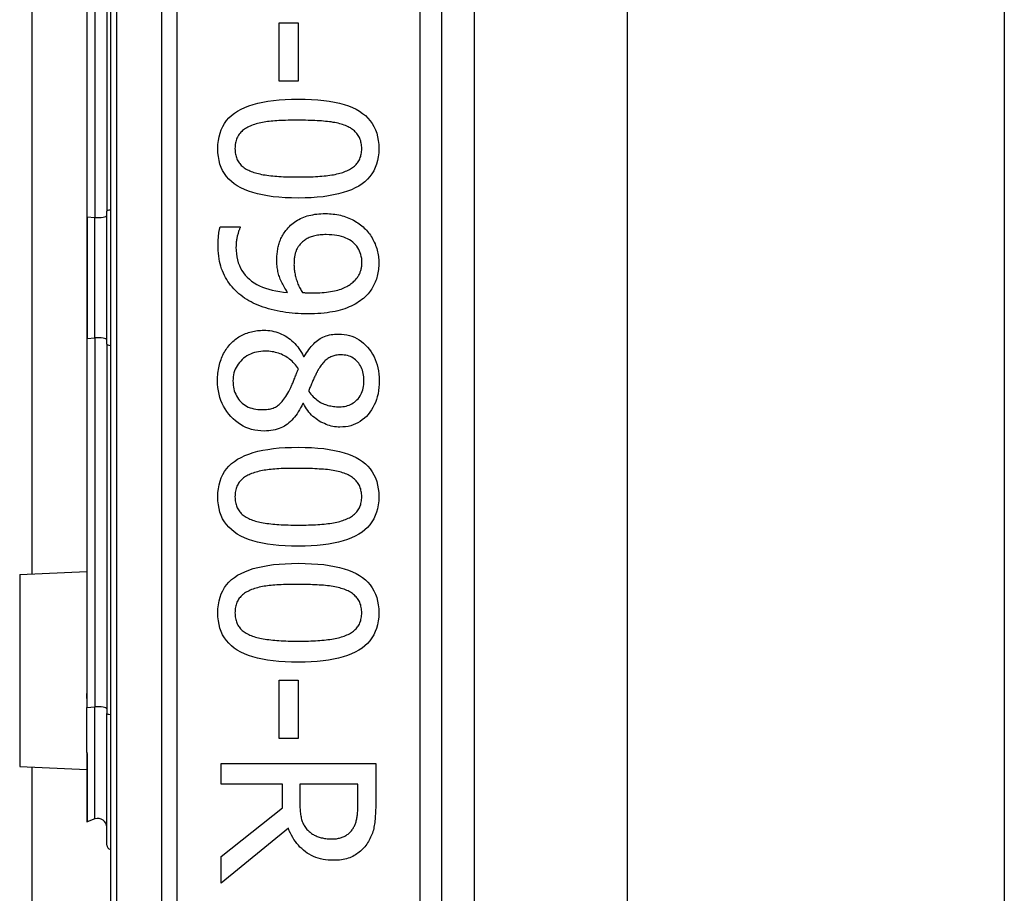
# Model space of a CAD drawing. Header units: inches. Extents: x 0 to 152, y -25 to 98.
# Tile 53 of 88: x 43.887 to 44.983, y 64.826 to 65.799. Entities that reach past the tile are written whole.
import ezdxf

# ---------------------------------------------------------------- set-up
doc = ezdxf.new("R2010")
doc.units = ezdxf.units.IN
doc.header["$LTSCALE"] = 9.095314
doc.header["$MEASUREMENT"] = 0
doc.layers.add('Visible Edges(ANSI)', color=7, linetype='Continuous', lineweight=25)
doc.layers.add('Visible Tangent Edges(ANSI)', color=7, linetype='Continuous', lineweight=25)

msp = doc.modelspace()

# ---------------------------------------------------------------- linework, layer by layer
at = {"layer": 'Visible Edges(ANSI)'}
for p, q in [((43.9881, 66.6875), (43.9881, 64.3356)), ((44.357, 64.5744), (44.357, 66.4488)), ((44.393, 66.2987), (44.393, 64.7244)), ((44.5635, 66.2807), (44.5635, 64.7424)), ((44.9834, 66.2807), (44.9834, 64.7424)), ((43.984, 65.9967), (43.984, 65.5857)), ((43.9616, 65.9671), (43.9616, 65.5792)), ((43.901, 65.1816), (43.901, 65.8415)), ((44.1761, 65.7954), (44.1971, 65.7954)), ((44.1761, 65.7303), (44.1761, 65.7954)), ((44.1971, 65.7954), (44.1971, 65.7303)), ((44.1971, 65.7303), (44.1761, 65.7303)), ((43.984, 65.4374), (43.984, 65.5857)), ((43.9616, 65.5792), (43.9616, 65.4439)), ((44.1103, 65.568), (44.1324, 65.568)), ((44.1324, 65.568), (44.1324, 65.5669)), ((43.9616, 65.4439), (43.9616, 65.056)), ((43.984, 65.4374), (43.984, 65.0264)), ((44.2032, 65.4239), (44.2039, 65.4239)), ((44.2029, 65.3714), (44.2022, 65.3714)), ((43.887, 65.181), (43.9616, 65.1843)), ((44.1761, 65.0634), (44.1971, 65.0634)), ((44.1761, 64.9983), (44.1761, 65.0634)), ((44.1971, 65.0634), (44.1971, 64.9983)), ((43.9616, 65.056), (43.9616, 65.0431)), ((43.9616, 65.0431), (43.9616, 65.0328)), ((43.9616, 64.9831), (43.9616, 65.0328)), ((43.984, 64.8798), (43.984, 65.0264)), ((44.1971, 64.9983), (44.1761, 64.9983)), ((43.9616, 64.9831), (43.9616, 64.9829)), ((43.9616, 64.9829), (43.9616, 64.9821)), ((43.9616, 64.9821), (43.9616, 64.9062)), ((44.1112, 64.9705), (44.2834, 64.9705)), ((44.1112, 64.9476), (44.1112, 64.9705)), ((44.2834, 64.9705), (44.2834, 64.9261)), ((43.887, 64.9674), (43.9616, 64.9641)), ((43.901, 39.4361), (43.901, 64.9668)), ((44.1797, 64.9476), (44.1112, 64.9476)), ((44.1797, 64.9214), (44.1797, 64.9476)), ((44.2636, 64.9476), (44.1989, 64.9476)), ((44.1989, 64.9476), (44.1989, 64.9275)), ((44.2636, 64.9249), (44.2636, 64.9476)), ((44.1112, 64.867), (44.1797, 64.9214)), ((43.9708, 64.9089), (43.9623, 64.9058)), ((44.1862, 64.8985), (44.1112, 64.8372)), ((44.1112, 64.8372), (44.1112, 64.867))]:
    msp.add_line(p, q, dxfattribs=at)
at = {"layer": 'Visible Edges(ANSI)', "flags": 128}
for points in [[(44.1076, 65.6552), (44.1078, 65.6598), (44.1082, 65.6643), (44.109, 65.6685), (44.1101, 65.6725), (44.1114, 65.6763), (44.1131, 65.6799), (44.1151, 65.6833), (44.1174, 65.6864), (44.12, 65.6894), (44.123, 65.6921), (44.1262, 65.6947), (44.1297, 65.697), (44.1336, 65.6991), (44.1377, 65.7011), (44.1422, 65.7028), (44.147, 65.7044), (44.1522, 65.7058), (44.1576, 65.707), (44.1634, 65.708), (44.1695, 65.7088), (44.176, 65.7095), (44.1827, 65.71), (44.1898, 65.7102), (44.1972, 65.7103)], [(44.1972, 65.7103), (44.2048, 65.7102), (44.212, 65.71), (44.2189, 65.7095), (44.2255, 65.7088), (44.2317, 65.708), (44.2375, 65.707), (44.243, 65.7057), (44.2482, 65.7043), (44.253, 65.7028), (44.2575, 65.701), (44.2616, 65.699), (44.2654, 65.6969), (44.2688, 65.6945), (44.2719, 65.692), (44.2748, 65.6892), (44.2773, 65.6862), (44.2796, 65.6831), (44.2815, 65.6797), (44.2832, 65.6761), (44.2845, 65.6724), (44.2856, 65.6684), (44.2863, 65.6642), (44.2868, 65.6598), (44.2869, 65.6552)], [(44.1972, 65.6869), (44.1942, 65.6869), (44.1913, 65.6869), (44.1885, 65.6868), (44.1858, 65.6868), (44.1831, 65.6867), (44.1806, 65.6866), (44.1781, 65.6865), (44.1757, 65.6864), (44.1734, 65.6863), (44.1711, 65.6861), (44.169, 65.6859), (44.1669, 65.6858), (44.1649, 65.6856), (44.1629, 65.6853), (44.161, 65.6851), (44.1591, 65.6847), (44.1573, 65.6844), (44.1554, 65.684), (44.1536, 65.6836), (44.1519, 65.6832), (44.1502, 65.6827), (44.1485, 65.6822), (44.1469, 65.6816), (44.1453, 65.681)], [(44.2497, 65.6809), (44.2482, 65.6814), (44.2466, 65.682), (44.245, 65.6825), (44.2433, 65.683), (44.2415, 65.6834), (44.2397, 65.6838), (44.2378, 65.6842), (44.2359, 65.6845), (44.2339, 65.6849), (44.2318, 65.6851), (44.2297, 65.6854), (44.2275, 65.6856), (44.2252, 65.6858), (44.2229, 65.686), (44.2206, 65.6862), (44.2182, 65.6863), (44.2157, 65.6865), (44.2132, 65.6866), (44.2107, 65.6867), (44.2081, 65.6867), (44.2054, 65.6868), (44.2027, 65.6868), (44.2, 65.6869), (44.1972, 65.6869)], [(44.1453, 65.681), (44.1438, 65.6804), (44.1424, 65.6798), (44.1411, 65.6792), (44.1398, 65.6785), (44.1386, 65.6777), (44.1374, 65.677), (44.1363, 65.6761), (44.1352, 65.6753), (44.1342, 65.6744), (44.1333, 65.6735), (44.1324, 65.6725), (44.1315, 65.6715), (44.1308, 65.6704), (44.1301, 65.6693), (44.1294, 65.6681), (44.1289, 65.6669), (44.1284, 65.6656), (44.1279, 65.6643), (44.1276, 65.6629), (44.1273, 65.6615), (44.127, 65.66), (44.1269, 65.6585), (44.1268, 65.6569), (44.1267, 65.6552)], [(44.2678, 65.6552), (44.2678, 65.6568), (44.2677, 65.6583), (44.2675, 65.6598), (44.2673, 65.6612), (44.267, 65.6626), (44.2667, 65.664), (44.2663, 65.6653), (44.2658, 65.6665), (44.2652, 65.6677), (44.2646, 65.6689), (44.264, 65.67), (44.2633, 65.671), (44.2625, 65.6721), (44.2616, 65.673), (44.2607, 65.674), (44.2597, 65.6749), (44.2587, 65.6758), (44.2576, 65.6766), (44.2564, 65.6774), (44.2552, 65.6782), (44.2539, 65.6789), (44.2526, 65.6796), (44.2511, 65.6803), (44.2497, 65.6809)], [(44.1973, 65.6002), (44.1898, 65.6003), (44.1826, 65.6006), (44.1757, 65.6011), (44.1692, 65.6017), (44.163, 65.6026), (44.1572, 65.6036), (44.1517, 65.6048), (44.1465, 65.6062), (44.1417, 65.6078), (44.1372, 65.6096), (44.1331, 65.6115), (44.1293, 65.6137), (44.1258, 65.616), (44.1227, 65.6186), (44.1198, 65.6213), (44.1173, 65.6243), (44.115, 65.6274), (44.113, 65.6308), (44.1114, 65.6344), (44.11, 65.6381), (44.109, 65.6421), (44.1082, 65.6463), (44.1078, 65.6506), (44.1076, 65.6552)], [(44.1267, 65.6552), (44.1268, 65.6536), (44.1268, 65.6521), (44.127, 65.6507), (44.1272, 65.6492), (44.1275, 65.6479), (44.1279, 65.6465), (44.1283, 65.6453), (44.1287, 65.644), (44.1293, 65.6428), (44.1299, 65.6417), (44.1305, 65.6406), (44.1313, 65.6395), (44.132, 65.6385), (44.1329, 65.6375), (44.1338, 65.6366), (44.1348, 65.6357), (44.1358, 65.6348), (44.1369, 65.634), (44.1381, 65.6332), (44.1393, 65.6324), (44.1406, 65.6317), (44.142, 65.6311), (44.1434, 65.6304), (44.1449, 65.6298)], [(44.2869, 65.6552), (44.2868, 65.6506), (44.2863, 65.6462), (44.2855, 65.642), (44.2844, 65.638), (44.283, 65.6342), (44.2813, 65.6306), (44.2793, 65.6273), (44.277, 65.6241), (44.2744, 65.6212), (44.2714, 65.6184), (44.2682, 65.6159), (44.2646, 65.6136), (44.2607, 65.6114), (44.2565, 65.6095), (44.252, 65.6077), (44.2472, 65.6062), (44.2421, 65.6048), (44.2366, 65.6036), (44.2308, 65.6025), (44.2248, 65.6017), (44.2184, 65.6011), (44.2117, 65.6006), (44.2047, 65.6003), (44.1973, 65.6002)], [(44.2499, 65.63), (44.2514, 65.6306), (44.2527, 65.6312), (44.2541, 65.6319), (44.2553, 65.6326), (44.2565, 65.6333), (44.2577, 65.6341), (44.2587, 65.6349), (44.2598, 65.6358), (44.2607, 65.6366), (44.2616, 65.6376), (44.2625, 65.6385), (44.2633, 65.6395), (44.264, 65.6405), (44.2646, 65.6416), (44.2652, 65.6428), (44.2658, 65.644), (44.2663, 65.6452), (44.2667, 65.6465), (44.267, 65.6478), (44.2673, 65.6492), (44.2675, 65.6506), (44.2677, 65.6521), (44.2678, 65.6536), (44.2678, 65.6552)], [(44.1449, 65.6298), (44.1463, 65.6293), (44.1478, 65.6288), (44.1494, 65.6283), (44.151, 65.6278), (44.1528, 65.6274), (44.1545, 65.627), (44.1564, 65.6266), (44.1583, 65.6262), (44.1602, 65.6259), (44.1622, 65.6256), (44.1643, 65.6253), (44.1665, 65.6251), (44.1687, 65.6248), (44.171, 65.6246), (44.1733, 65.6245), (44.1757, 65.6243), (44.1782, 65.6241), (44.1808, 65.624), (44.1834, 65.6239), (44.186, 65.6238), (44.1888, 65.6238), (44.1916, 65.6237), (44.1944, 65.6237), (44.1973, 65.6237)], [(44.1973, 65.6237), (44.2003, 65.6237), (44.2031, 65.6237), (44.2059, 65.6238), (44.2086, 65.6238), (44.2113, 65.6239), (44.2139, 65.624), (44.2164, 65.6241), (44.2189, 65.6243), (44.2213, 65.6245), (44.2236, 65.6246), (44.2259, 65.6248), (44.2281, 65.6251), (44.2302, 65.6253), (44.2323, 65.6256), (44.2344, 65.6259), (44.2363, 65.6262), (44.2382, 65.6266), (44.2401, 65.627), (44.2419, 65.6274), (44.2436, 65.6279), (44.2453, 65.6283), (44.2469, 65.6288), (44.2484, 65.6294), (44.2499, 65.63)], [(44.1835, 65.5642), (44.1847, 65.5657), (44.186, 65.5672), (44.1873, 65.5686), (44.1887, 65.5699), (44.1901, 65.5711), (44.1916, 65.5723), (44.1931, 65.5735), (44.1946, 65.5745), (44.1963, 65.5755), (44.1979, 65.5765), (44.1997, 65.5774), (44.2014, 65.5782), (44.2033, 65.5789), (44.2052, 65.5796), (44.2071, 65.5803), (44.2091, 65.5808), (44.2112, 65.5813), (44.2134, 65.5817), (44.2156, 65.5821), (44.2178, 65.5824), (44.2201, 65.5826), (44.2225, 65.5828), (44.225, 65.5829), (44.2275, 65.5829)], [(44.2275, 65.5829), (44.2297, 65.5829), (44.2318, 65.5828), (44.234, 65.5827), (44.2361, 65.5824), (44.2381, 65.5822), (44.2402, 65.5818), (44.2422, 65.5815), (44.2442, 65.581), (44.2461, 65.5805), (44.248, 65.5799), (44.2499, 65.5793), (44.2517, 65.5786), (44.2536, 65.5779), (44.2553, 65.5771), (44.2571, 65.5762), (44.2588, 65.5754), (44.2604, 65.5744), (44.262, 65.5735), (44.2636, 65.5725), (44.2651, 65.5714), (44.2666, 65.5703), (44.268, 65.5692), (44.2694, 65.568), (44.2707, 65.5667)], [(44.1079, 65.5485), (44.1079, 65.5492), (44.1079, 65.55), (44.1079, 65.5508), (44.1079, 65.5516), (44.108, 65.5524), (44.108, 65.5532), (44.1081, 65.554), (44.1081, 65.5549), (44.1082, 65.5557), (44.1082, 65.5566), (44.1083, 65.5574), (44.1084, 65.5583), (44.1085, 65.5592), (44.1086, 65.56), (44.1087, 65.5609), (44.1088, 65.5617), (44.1089, 65.5625), (44.1091, 65.5633), (44.1093, 65.5641), (44.1094, 65.5649), (44.1096, 65.5657), (44.1098, 65.5665), (44.11, 65.5672), (44.1103, 65.568)], [(44.1324, 65.5669), (44.1322, 65.5664), (44.1319, 65.5658), (44.1316, 65.5652), (44.1314, 65.5646), (44.1311, 65.5639), (44.1308, 65.5631), (44.1306, 65.5624), (44.1303, 65.5615), (44.1301, 65.5607), (44.1298, 65.5598), (44.1296, 65.5588), (44.1293, 65.5578), (44.1291, 65.5568), (44.1289, 65.5558), (44.1287, 65.5547), (44.1285, 65.5537), (44.1283, 65.5527), (44.1282, 65.5516), (44.1281, 65.5506), (44.128, 65.5496), (44.1279, 65.5485), (44.1279, 65.5475), (44.1279, 65.5464), (44.1278, 65.5454)], [(44.1733, 65.531), (44.1733, 65.5326), (44.1734, 65.5341), (44.1735, 65.5357), (44.1736, 65.5372), (44.1737, 65.5386), (44.1739, 65.5401), (44.174, 65.5415), (44.1743, 65.543), (44.1745, 65.5443), (44.1748, 65.5457), (44.1751, 65.5471), (44.1754, 65.5484), (44.1758, 65.5497), (44.1762, 65.551), (44.1767, 65.5523), (44.1773, 65.5537), (44.1778, 65.555), (44.1785, 65.5563), (44.1792, 65.5576), (44.1799, 65.5589), (44.1808, 65.5603), (44.1816, 65.5616), (44.1825, 65.5629), (44.1835, 65.5642)], [(44.2707, 65.5667), (44.272, 65.5655), (44.2732, 65.5643), (44.2743, 65.563), (44.2755, 65.5616), (44.2765, 65.5602), (44.2775, 65.5588), (44.2785, 65.5573), (44.2794, 65.5558), (44.2803, 65.5542), (44.2811, 65.5526), (44.2819, 65.5509), (44.2827, 65.5492), (44.2833, 65.5475), (44.284, 65.5458), (44.2845, 65.544), (44.285, 65.5423), (44.2855, 65.5405), (44.2858, 65.5388), (44.2862, 65.537), (44.2864, 65.5353), (44.2866, 65.5335), (44.2868, 65.5318), (44.2869, 65.53), (44.2869, 65.5282)], [(44.2284, 65.5595), (44.2267, 65.5595), (44.2249, 65.5594), (44.2232, 65.5593), (44.2216, 65.5592), (44.22, 65.559), (44.2185, 65.5588), (44.2171, 65.5585), (44.2156, 65.5582), (44.2143, 65.5579), (44.213, 65.5575), (44.2117, 65.5571), (44.2105, 65.5567), (44.2094, 65.5562), (44.2082, 65.5557), (44.2071, 65.5551), (44.206, 65.5545), (44.205, 65.5538), (44.204, 65.5531), (44.203, 65.5523), (44.202, 65.5515), (44.2011, 65.5506), (44.2002, 65.5497), (44.1993, 65.5488), (44.1984, 65.5478)], [(44.2681, 65.5284), (44.268, 65.5307), (44.2678, 65.533), (44.2674, 65.5351), (44.2669, 65.5372), (44.2663, 65.5392), (44.2655, 65.5412), (44.2646, 65.543), (44.2635, 65.5448), (44.2623, 65.5465), (44.261, 65.5481), (44.2595, 65.5496), (44.2579, 65.551), (44.2561, 65.5524), (44.2542, 65.5536), (44.2522, 65.5547), (44.2501, 65.5557), (44.2478, 65.5566), (44.2454, 65.5574), (44.2429, 65.558), (44.2403, 65.5585), (44.2375, 65.559), (44.2346, 65.5593), (44.2316, 65.5594), (44.2284, 65.5595)], [(44.1354, 65.4903), (44.1332, 65.492), (44.1311, 65.4937), (44.1291, 65.4955), (44.1272, 65.4973), (44.1253, 65.4992), (44.1236, 65.5012), (44.1219, 65.5032), (44.1203, 65.5053), (44.1189, 65.5074), (44.1175, 65.5096), (44.1162, 65.5118), (44.1149, 65.5141), (44.1138, 65.5165), (44.1128, 65.519), (44.1119, 65.5215), (44.111, 65.5242), (44.1103, 65.5269), (44.1096, 65.5297), (44.1091, 65.5326), (44.1087, 65.5356), (44.1083, 65.5387), (44.1081, 65.5418), (44.1079, 65.5451), (44.1079, 65.5485)], [(44.1278, 65.5454), (44.1279, 65.5417), (44.1283, 65.5381), (44.1288, 65.5347), (44.1295, 65.5314), (44.1304, 65.5282), (44.1316, 65.5252), (44.1329, 65.5223), (44.1345, 65.5196), (44.1362, 65.5169), (44.1382, 65.5145), (44.1404, 65.5121), (44.1428, 65.5099), (44.1453, 65.5078), (44.1481, 65.5059), (44.151, 65.5041), (44.1541, 65.5025), (44.1574, 65.501), (44.1609, 65.4997), (44.1645, 65.4986), (44.1683, 65.4976), (44.1723, 65.4968), (44.1765, 65.4961), (44.1808, 65.4955), (44.1853, 65.4952)], [(44.1984, 65.5478), (44.1979, 65.547), (44.1973, 65.5462), (44.1968, 65.5455), (44.1963, 65.5447), (44.1958, 65.5439), (44.1954, 65.543), (44.195, 65.5422), (44.1947, 65.5413), (44.1944, 65.5405), (44.1941, 65.5396), (44.1938, 65.5387), (44.1936, 65.5378), (44.1934, 65.5369), (44.1933, 65.5359), (44.1931, 65.535), (44.193, 65.534), (44.1928, 65.533), (44.1927, 65.532), (44.1927, 65.531), (44.1926, 65.53), (44.1925, 65.529), (44.1925, 65.528), (44.1925, 65.5269), (44.1924, 65.5259)], [(44.1853, 65.4952), (44.1843, 65.4967), (44.1833, 65.4982), (44.1824, 65.4997), (44.1815, 65.5012), (44.1807, 65.5027), (44.1799, 65.5042), (44.1792, 65.5056), (44.1785, 65.5071), (44.1778, 65.5085), (44.1772, 65.5099), (44.1767, 65.5113), (44.1762, 65.5127), (44.1757, 65.5141), (44.1753, 65.5156), (44.1749, 65.517), (44.1746, 65.5185), (44.1743, 65.52), (44.174, 65.5215), (44.1738, 65.523), (44.1736, 65.5246), (44.1735, 65.5262), (44.1734, 65.5278), (44.1733, 65.5294), (44.1733, 65.531)], [(44.1924, 65.5259), (44.1925, 65.5246), (44.1925, 65.5234), (44.1926, 65.5221), (44.1927, 65.5208), (44.1929, 65.5195), (44.1931, 65.5182), (44.1933, 65.5168), (44.1936, 65.5155), (44.1939, 65.5141), (44.1942, 65.5128), (44.1946, 65.5114), (44.195, 65.5099), (44.1955, 65.5085), (44.1959, 65.5072), (44.1964, 65.5058), (44.1969, 65.5045), (44.1975, 65.5032), (44.198, 65.502), (44.1986, 65.5007), (44.1992, 65.4995), (44.1999, 65.4984), (44.2005, 65.4972), (44.2012, 65.4961), (44.2019, 65.495)], [(44.2583, 65.5067), (44.2592, 65.5076), (44.2601, 65.5084), (44.2609, 65.5093), (44.2616, 65.5101), (44.2624, 65.511), (44.263, 65.5118), (44.2636, 65.5127), (44.2642, 65.5135), (44.2647, 65.5144), (44.2652, 65.5153), (44.2656, 65.5161), (44.266, 65.517), (44.2663, 65.5179), (44.2666, 65.5188), (44.2669, 65.5197), (44.2671, 65.5206), (44.2674, 65.5215), (44.2676, 65.5225), (44.2677, 65.5234), (44.2678, 65.5244), (44.2679, 65.5254), (44.268, 65.5263), (44.2681, 65.5274), (44.2681, 65.5284)], [(44.2869, 65.5282), (44.2869, 65.5263), (44.2868, 65.5243), (44.2867, 65.5224), (44.2865, 65.5206), (44.2862, 65.5187), (44.2859, 65.5169), (44.2856, 65.5152), (44.2851, 65.5134), (44.2847, 65.5117), (44.2842, 65.51), (44.2836, 65.5084), (44.2829, 65.5067), (44.2822, 65.5052), (44.2815, 65.5036), (44.2807, 65.5021), (44.2799, 65.5006), (44.279, 65.4992), (44.2781, 65.4977), (44.2771, 65.4964), (44.2761, 65.495), (44.275, 65.4937), (44.2738, 65.4924), (44.2727, 65.4912), (44.2714, 65.49)], [(44.2128, 65.4946), (44.2157, 65.4946), (44.2185, 65.4947), (44.2211, 65.4948), (44.2237, 65.495), (44.2262, 65.4952), (44.2287, 65.4954), (44.231, 65.4957), (44.2332, 65.496), (44.2354, 65.4964), (44.2374, 65.4968), (44.2394, 65.4973), (44.2413, 65.4978), (44.2431, 65.4984), (44.2448, 65.4989), (44.2465, 65.4996), (44.2481, 65.5002), (44.2496, 65.5009), (44.2511, 65.5016), (44.2524, 65.5024), (44.2537, 65.5032), (44.255, 65.504), (44.2562, 65.5049), (44.2573, 65.5058), (44.2583, 65.5067)], [(44.2077, 65.4713), (44.2041, 65.4713), (44.2006, 65.4714), (44.1971, 65.4716), (44.1937, 65.4718), (44.1903, 65.4721), (44.1869, 65.4725), (44.1835, 65.4729), (44.1802, 65.4734), (44.1769, 65.474), (44.1736, 65.4746), (44.1704, 65.4753), (44.1672, 65.4761), (44.164, 65.4769), (44.161, 65.4778), (44.158, 65.4788), (44.1552, 65.4798), (44.1524, 65.4809), (44.1497, 65.4821), (44.1471, 65.4833), (44.1446, 65.4845), (44.1421, 65.4859), (44.1398, 65.4873), (44.1375, 65.4887), (44.1354, 65.4903)], [(44.2019, 65.495), (44.2022, 65.495), (44.2025, 65.495), (44.2028, 65.4949), (44.2032, 65.4949), (44.2035, 65.4949), (44.2039, 65.4949), (44.2043, 65.4949), (44.2047, 65.4948), (44.2051, 65.4948), (44.2055, 65.4948), (44.206, 65.4948), (44.2065, 65.4947), (44.207, 65.4947), (44.2074, 65.4947), (44.2079, 65.4947), (44.2084, 65.4947), (44.209, 65.4946), (44.2095, 65.4946), (44.21, 65.4946), (44.2106, 65.4946), (44.2111, 65.4946), (44.2117, 65.4946), (44.2122, 65.4946), (44.2128, 65.4946)], [(44.2714, 65.49), (44.2698, 65.4885), (44.2681, 65.4871), (44.2663, 65.4858), (44.2644, 65.4845), (44.2625, 65.4833), (44.2605, 65.4821), (44.2584, 65.481), (44.2562, 65.4799), (44.2539, 65.4789), (44.2515, 65.4779), (44.2491, 65.477), (44.2466, 65.4762), (44.244, 65.4754), (44.2412, 65.4747), (44.2384, 65.474), (44.2354, 65.4735), (44.2324, 65.473), (44.2292, 65.4725), (44.2259, 65.4721), (44.2225, 65.4718), (44.2189, 65.4716), (44.2153, 65.4714), (44.2115, 65.4713), (44.2077, 65.4713)], [(44.1221, 65.4382), (44.1233, 65.4394), (44.1245, 65.4405), (44.1258, 65.4416), (44.127, 65.4427), (44.1284, 65.4437), (44.1297, 65.4446), (44.1311, 65.4455), (44.1325, 65.4464), (44.134, 65.4471), (44.1355, 65.4479), (44.137, 65.4486), (44.1386, 65.4493), (44.1402, 65.4499), (44.1418, 65.4504), (44.1434, 65.4509), (44.145, 65.4513), (44.1467, 65.4517), (44.1484, 65.4521), (44.1501, 65.4524), (44.1518, 65.4526), (44.1535, 65.4528), (44.1553, 65.4529), (44.157, 65.453), (44.1588, 65.453)], [(44.1588, 65.453), (44.1611, 65.453), (44.1634, 65.4528), (44.1657, 65.4526), (44.1679, 65.4522), (44.1701, 65.4517), (44.1722, 65.4512), (44.1743, 65.4505), (44.1764, 65.4497), (44.1785, 65.4488), (44.1805, 65.4478), (44.1825, 65.4467), (44.1845, 65.4456), (44.1864, 65.4443), (44.1883, 65.4429), (44.1901, 65.4414), (44.1918, 65.4398), (44.1934, 65.4382), (44.195, 65.4364), (44.1966, 65.4345), (44.198, 65.4326), (44.1994, 65.4305), (44.2007, 65.4284), (44.202, 65.4262), (44.2032, 65.4239)], [(44.2039, 65.4239), (44.2051, 65.4259), (44.2064, 65.4279), (44.2077, 65.4298), (44.209, 65.4316), (44.2103, 65.4333), (44.2116, 65.4349), (44.213, 65.4364), (44.2144, 65.4379), (44.2158, 65.4392), (44.2172, 65.4405), (44.2186, 65.4416), (44.2201, 65.4427), (44.2216, 65.4437), (44.2231, 65.4446), (44.2247, 65.4454), (44.2264, 65.4461), (44.2282, 65.4467), (44.2299, 65.4473), (44.2318, 65.4478), (44.2337, 65.4482), (44.2357, 65.4484), (44.2377, 65.4487), (44.2398, 65.4488), (44.242, 65.4488)], [(44.242, 65.4488), (44.2452, 65.4487), (44.2483, 65.4484), (44.2513, 65.4479), (44.2542, 65.4472), (44.257, 65.4463), (44.2598, 65.4452), (44.2624, 65.4438), (44.265, 65.4423), (44.2675, 65.4406), (44.2699, 65.4387), (44.2721, 65.4365), (44.2744, 65.4342), (44.2764, 65.4317), (44.2783, 65.4291), (44.28, 65.4264), (44.2816, 65.4235), (44.2829, 65.4206), (44.2841, 65.4175), (44.2851, 65.4144), (44.2859, 65.4111), (44.2865, 65.4077), (44.287, 65.4042), (44.2872, 65.4006), (44.2873, 65.3969)], [(44.1073, 65.3969), (44.1074, 65.399), (44.1074, 65.4011), (44.1076, 65.4032), (44.1078, 65.4052), (44.108, 65.4072), (44.1083, 65.4092), (44.1086, 65.4111), (44.109, 65.413), (44.1095, 65.4149), (44.11, 65.4167), (44.1106, 65.4185), (44.1112, 65.4203), (44.1118, 65.422), (44.1125, 65.4237), (44.1133, 65.4254), (44.1141, 65.427), (44.1149, 65.4285), (44.1158, 65.43), (44.1168, 65.4315), (44.1177, 65.4329), (44.1188, 65.4343), (44.1198, 65.4357), (44.121, 65.437), (44.1221, 65.4382)], [(44.1605, 65.4297), (44.1579, 65.4297), (44.1554, 65.4295), (44.153, 65.4291), (44.1507, 65.4287), (44.1484, 65.4281), (44.1462, 65.4274), (44.1441, 65.4265), (44.1421, 65.4255), (44.1401, 65.4244), (44.1382, 65.4232), (44.1364, 65.4218), (44.1347, 65.4203), (44.1331, 65.4187), (44.1316, 65.417), (44.1302, 65.4153), (44.129, 65.4135), (44.128, 65.4116), (44.127, 65.4097), (44.1263, 65.4077), (44.1256, 65.4056), (44.1251, 65.4035), (44.1248, 65.4013), (44.1246, 65.399), (44.1245, 65.3966)], [(44.1973, 65.41), (44.1963, 65.4116), (44.1952, 65.4131), (44.194, 65.4145), (44.1928, 65.4159), (44.1916, 65.4172), (44.1903, 65.4184), (44.189, 65.4196), (44.1876, 65.4207), (44.1862, 65.4218), (44.1847, 65.4228), (44.1832, 65.4237), (44.1817, 65.4246), (44.1801, 65.4254), (44.1785, 65.4262), (44.1769, 65.4269), (44.1752, 65.4275), (44.1735, 65.428), (44.1717, 65.4284), (44.1699, 65.4288), (44.1681, 65.4291), (44.1663, 65.4294), (44.1644, 65.4296), (44.1625, 65.4297), (44.1605, 65.4297)], [(44.2446, 65.4257), (44.2432, 65.4256), (44.2419, 65.4256), (44.2405, 65.4254), (44.2392, 65.4252), (44.238, 65.425), (44.2368, 65.4246), (44.2356, 65.4243), (44.2344, 65.4238), (44.2333, 65.4234), (44.2322, 65.4228), (44.2312, 65.4222), (44.2302, 65.4216), (44.2292, 65.4208), (44.2282, 65.4201), (44.2273, 65.4192), (44.2264, 65.4184), (44.2255, 65.4174), (44.2246, 65.4164), (44.2237, 65.4153), (44.2228, 65.4142), (44.222, 65.4131), (44.2211, 65.4118), (44.2203, 65.4105), (44.2195, 65.4092)], [(44.2703, 65.3971), (44.2703, 65.3991), (44.2701, 65.4011), (44.2699, 65.4031), (44.2695, 65.4049), (44.2691, 65.4067), (44.2686, 65.4085), (44.268, 65.4102), (44.2672, 65.4118), (44.2664, 65.4134), (44.2655, 65.4148), (44.2645, 65.4163), (44.2634, 65.4176), (44.2622, 65.4189), (44.261, 65.4201), (44.2596, 65.4212), (44.2582, 65.4221), (44.2568, 65.4229), (44.2553, 65.4237), (44.2537, 65.4243), (44.252, 65.4248), (44.2503, 65.4252), (44.2484, 65.4254), (44.2466, 65.4256), (44.2446, 65.4257)], [(44.1866, 65.3848), (44.187, 65.3855), (44.1873, 65.3862), (44.1877, 65.3869), (44.1881, 65.3877), (44.1885, 65.3885), (44.1889, 65.3894), (44.1893, 65.3902), (44.1897, 65.3912), (44.1901, 65.3921), (44.1905, 65.3931), (44.191, 65.3942), (44.1914, 65.3953), (44.1918, 65.3964), (44.1923, 65.3975), (44.1927, 65.3986), (44.1932, 65.3998), (44.1937, 65.401), (44.1942, 65.4022), (44.1947, 65.4035), (44.1952, 65.4047), (44.1957, 65.406), (44.1962, 65.4073), (44.1968, 65.4087), (44.1973, 65.41)], [(44.2195, 65.4092), (44.2192, 65.4086), (44.2188, 65.4079), (44.2184, 65.4072), (44.2181, 65.4064), (44.2176, 65.4056), (44.2172, 65.4047), (44.2167, 65.4038), (44.2163, 65.4028), (44.2158, 65.4018), (44.2152, 65.4007), (44.2147, 65.3995), (44.2141, 65.3983), (44.2136, 65.3971), (44.213, 65.3959), (44.2125, 65.3947), (44.212, 65.3935), (44.2115, 65.3924), (44.2111, 65.3913), (44.2107, 65.3902), (44.2102, 65.3891), (44.2098, 65.388), (44.2095, 65.387), (44.2091, 65.3859), (44.2088, 65.3849)], [(44.1592, 65.3408), (44.1556, 65.3409), (44.1521, 65.3413), (44.1487, 65.3418), (44.1453, 65.3426), (44.1421, 65.3436), (44.139, 65.3448), (44.1359, 65.3463), (44.133, 65.348), (44.1302, 65.3499), (44.1274, 65.352), (44.1248, 65.3543), (44.1223, 65.3569), (44.1199, 65.3596), (44.1177, 65.3624), (44.1157, 65.3654), (44.114, 65.3685), (44.1124, 65.3716), (44.1111, 65.3749), (44.1099, 65.3783), (44.109, 65.3818), (44.1083, 65.3854), (44.1077, 65.3891), (44.1074, 65.393), (44.1073, 65.3969)], [(44.1245, 65.3966), (44.1246, 65.3943), (44.1247, 65.392), (44.125, 65.3897), (44.1255, 65.3876), (44.126, 65.3855), (44.1267, 65.3836), (44.1275, 65.3817), (44.1284, 65.3798), (44.1294, 65.3781), (44.1305, 65.3764), (44.1318, 65.3748), (44.1332, 65.3733), (44.1347, 65.3719), (44.1363, 65.3707), (44.138, 65.3695), (44.1397, 65.3685), (44.1416, 65.3675), (44.1435, 65.3667), (44.1455, 65.3661), (44.1477, 65.3655), (44.1499, 65.3651), (44.1522, 65.3648), (44.1545, 65.3646), (44.157, 65.3646)], [(44.2432, 65.3678), (44.2451, 65.3678), (44.247, 65.368), (44.2488, 65.3682), (44.2505, 65.3686), (44.2522, 65.3691), (44.2539, 65.3697), (44.2554, 65.3704), (44.257, 65.3712), (44.2585, 65.3721), (44.2599, 65.3731), (44.2612, 65.3743), (44.2626, 65.3755), (44.2638, 65.3768), (44.2649, 65.3783), (44.266, 65.3798), (44.2669, 65.3813), (44.2677, 65.383), (44.2684, 65.3848), (44.269, 65.3866), (44.2694, 65.3885), (44.2698, 65.3905), (44.2701, 65.3926), (44.2703, 65.3948), (44.2703, 65.3971)], [(44.2873, 65.3969), (44.2872, 65.3931), (44.287, 65.3894), (44.2866, 65.3858), (44.286, 65.3823), (44.2852, 65.379), (44.2843, 65.3758), (44.2832, 65.3727), (44.2819, 65.3698), (44.2804, 65.367), (44.2788, 65.3643), (44.277, 65.3617), (44.2751, 65.3593), (44.273, 65.3571), (44.2708, 65.355), (44.2685, 65.3531), (44.2661, 65.3515), (44.2636, 65.35), (44.261, 65.3487), (44.2584, 65.3476), (44.2556, 65.3467), (44.2527, 65.346), (44.2497, 65.3455), (44.2467, 65.3453), (44.2435, 65.3452)], [(44.157, 65.3646), (44.1587, 65.3646), (44.1604, 65.3647), (44.162, 65.3648), (44.1636, 65.365), (44.1651, 65.3653), (44.1665, 65.3656), (44.1679, 65.366), (44.1692, 65.3664), (44.1705, 65.3669), (44.1717, 65.3675), (44.1728, 65.3681), (44.1739, 65.3687), (44.1749, 65.3695), (44.176, 65.3703), (44.177, 65.3713), (44.1781, 65.3724), (44.1791, 65.3736), (44.1802, 65.3748), (44.1813, 65.3762), (44.1823, 65.3777), (44.1834, 65.3793), (44.1844, 65.381), (44.1855, 65.3829), (44.1866, 65.3848)], [(44.2088, 65.3849), (44.2101, 65.3833), (44.2113, 65.3818), (44.2126, 65.3803), (44.2139, 65.3789), (44.2153, 65.3777), (44.2166, 65.3765), (44.2179, 65.3754), (44.2192, 65.3744), (44.2206, 65.3735), (44.2219, 65.3727), (44.2233, 65.372), (44.2246, 65.3713), (44.226, 65.3708), (44.2274, 65.3702), (44.2288, 65.3698), (44.2303, 65.3693), (44.2318, 65.369), (44.2333, 65.3687), (44.2349, 65.3684), (44.2365, 65.3682), (44.2381, 65.368), (44.2398, 65.3679), (44.2415, 65.3678), (44.2432, 65.3678)], [(44.2022, 65.3714), (44.201, 65.3689), (44.1998, 65.3666), (44.1985, 65.3643), (44.1972, 65.3622), (44.1959, 65.3601), (44.1945, 65.3582), (44.193, 65.3563), (44.1915, 65.3546), (44.19, 65.3529), (44.1885, 65.3514), (44.1868, 65.3499), (44.1852, 65.3486), (44.1835, 65.3473), (44.1817, 65.3462), (44.1798, 65.3452), (44.1778, 65.3443), (44.1758, 65.3435), (44.1737, 65.3428), (44.1715, 65.3422), (44.1692, 65.3417), (44.1668, 65.3413), (44.1644, 65.341), (44.1618, 65.3409), (44.1592, 65.3408)], [(44.2435, 65.3452), (44.2416, 65.3452), (44.2397, 65.3453), (44.2377, 65.3456), (44.2358, 65.3459), (44.2339, 65.3463), (44.232, 65.3468), (44.2301, 65.3475), (44.2282, 65.3482), (44.2263, 65.349), (44.2244, 65.3499), (44.2225, 65.3508), (44.2206, 65.3519), (44.2188, 65.3531), (44.217, 65.3543), (44.2153, 65.3557), (44.2136, 65.3571), (44.2121, 65.3586), (44.2106, 65.3602), (44.2091, 65.3618), (44.2077, 65.3636), (44.2064, 65.3654), (44.2052, 65.3673), (44.204, 65.3693), (44.2029, 65.3714)], [(44.1076, 65.2676), (44.1078, 65.2722), (44.1082, 65.2766), (44.109, 65.2809), (44.1101, 65.2849), (44.1114, 65.2887), (44.1131, 65.2923), (44.1151, 65.2956), (44.1174, 65.2988), (44.12, 65.3018), (44.123, 65.3045), (44.1262, 65.307), (44.1297, 65.3094), (44.1336, 65.3115), (44.1377, 65.3134), (44.1422, 65.3152), (44.147, 65.3168), (44.1522, 65.3182), (44.1576, 65.3194), (44.1634, 65.3204), (44.1695, 65.3212), (44.176, 65.3219), (44.1827, 65.3223), (44.1898, 65.3226), (44.1972, 65.3227)], [(44.1972, 65.3227), (44.2048, 65.3226), (44.212, 65.3223), (44.2189, 65.3218), (44.2255, 65.3212), (44.2317, 65.3204), (44.2375, 65.3193), (44.243, 65.3181), (44.2482, 65.3167), (44.253, 65.3151), (44.2575, 65.3133), (44.2616, 65.3114), (44.2654, 65.3092), (44.2688, 65.3069), (44.2719, 65.3043), (44.2748, 65.3016), (44.2773, 65.2986), (44.2796, 65.2954), (44.2815, 65.2921), (44.2832, 65.2885), (44.2845, 65.2847), (44.2856, 65.2807), (44.2863, 65.2766), (44.2868, 65.2722), (44.2869, 65.2676)], [(44.1453, 65.2934), (44.1438, 65.2928), (44.1424, 65.2922), (44.1411, 65.2915), (44.1398, 65.2908), (44.1386, 65.2901), (44.1374, 65.2893), (44.1363, 65.2885), (44.1352, 65.2877), (44.1342, 65.2868), (44.1333, 65.2858), (44.1324, 65.2848), (44.1315, 65.2838), (44.1308, 65.2828), (44.1301, 65.2817), (44.1294, 65.2805), (44.1289, 65.2793), (44.1284, 65.278), (44.1279, 65.2767), (44.1276, 65.2753), (44.1273, 65.2738), (44.127, 65.2724), (44.1269, 65.2708), (44.1268, 65.2692), (44.1267, 65.2676)], [(44.1972, 65.2992), (44.1942, 65.2992), (44.1913, 65.2992), (44.1885, 65.2992), (44.1858, 65.2991), (44.1831, 65.2991), (44.1806, 65.299), (44.1781, 65.2989), (44.1757, 65.2988), (44.1734, 65.2986), (44.1711, 65.2985), (44.169, 65.2983), (44.1669, 65.2981), (44.1649, 65.2979), (44.1629, 65.2977), (44.161, 65.2974), (44.1591, 65.2971), (44.1573, 65.2968), (44.1554, 65.2964), (44.1536, 65.296), (44.1519, 65.2955), (44.1502, 65.295), (44.1485, 65.2945), (44.1469, 65.294), (44.1453, 65.2934)], [(44.2497, 65.2932), (44.2482, 65.2938), (44.2466, 65.2943), (44.245, 65.2949), (44.2433, 65.2953), (44.2415, 65.2958), (44.2397, 65.2962), (44.2378, 65.2966), (44.2359, 65.2969), (44.2339, 65.2972), (44.2318, 65.2975), (44.2297, 65.2978), (44.2275, 65.298), (44.2252, 65.2982), (44.2229, 65.2984), (44.2206, 65.2985), (44.2182, 65.2987), (44.2157, 65.2988), (44.2132, 65.2989), (44.2107, 65.299), (44.2081, 65.2991), (44.2054, 65.2992), (44.2027, 65.2992), (44.2, 65.2992), (44.1972, 65.2992)], [(44.2678, 65.2676), (44.2678, 65.2692), (44.2677, 65.2707), (44.2675, 65.2722), (44.2673, 65.2736), (44.267, 65.275), (44.2667, 65.2763), (44.2663, 65.2776), (44.2658, 65.2789), (44.2652, 65.2801), (44.2646, 65.2812), (44.264, 65.2824), (44.2633, 65.2834), (44.2625, 65.2844), (44.2616, 65.2854), (44.2607, 65.2864), (44.2597, 65.2873), (44.2587, 65.2881), (44.2576, 65.289), (44.2564, 65.2898), (44.2552, 65.2905), (44.2539, 65.2913), (44.2526, 65.292), (44.2511, 65.2926), (44.2497, 65.2932)], [(44.1973, 65.2126), (44.1898, 65.2127), (44.1826, 65.213), (44.1757, 65.2134), (44.1692, 65.2141), (44.163, 65.2149), (44.1572, 65.216), (44.1517, 65.2172), (44.1465, 65.2186), (44.1417, 65.2202), (44.1372, 65.2219), (44.1331, 65.2239), (44.1293, 65.2261), (44.1258, 65.2284), (44.1227, 65.231), (44.1198, 65.2337), (44.1173, 65.2367), (44.115, 65.2398), (44.113, 65.2432), (44.1114, 65.2467), (44.11, 65.2505), (44.109, 65.2545), (44.1082, 65.2586), (44.1078, 65.263), (44.1076, 65.2676)], [(44.1267, 65.2676), (44.1268, 65.266), (44.1268, 65.2645), (44.127, 65.263), (44.1272, 65.2616), (44.1275, 65.2602), (44.1279, 65.2589), (44.1283, 65.2576), (44.1287, 65.2564), (44.1293, 65.2552), (44.1299, 65.254), (44.1305, 65.2529), (44.1313, 65.2519), (44.132, 65.2509), (44.1329, 65.2499), (44.1338, 65.2489), (44.1348, 65.248), (44.1358, 65.2472), (44.1369, 65.2463), (44.1381, 65.2456), (44.1393, 65.2448), (44.1406, 65.2441), (44.142, 65.2434), (44.1434, 65.2428), (44.1449, 65.2422)], [(44.2869, 65.2676), (44.2868, 65.263), (44.2863, 65.2585), (44.2855, 65.2543), (44.2844, 65.2504), (44.283, 65.2466), (44.2813, 65.243), (44.2793, 65.2396), (44.277, 65.2365), (44.2744, 65.2335), (44.2714, 65.2308), (44.2682, 65.2282), (44.2646, 65.2259), (44.2607, 65.2238), (44.2565, 65.2219), (44.252, 65.2201), (44.2472, 65.2185), (44.2421, 65.2171), (44.2366, 65.2159), (44.2308, 65.2149), (44.2248, 65.2141), (44.2184, 65.2134), (44.2117, 65.213), (44.2047, 65.2127), (44.1973, 65.2126)], [(44.2499, 65.2423), (44.2514, 65.2429), (44.2527, 65.2436), (44.2541, 65.2442), (44.2553, 65.2449), (44.2565, 65.2457), (44.2577, 65.2465), (44.2587, 65.2473), (44.2598, 65.2481), (44.2607, 65.249), (44.2616, 65.2499), (44.2625, 65.2509), (44.2633, 65.2519), (44.264, 65.2529), (44.2646, 65.254), (44.2652, 65.2551), (44.2658, 65.2563), (44.2663, 65.2576), (44.2667, 65.2588), (44.267, 65.2602), (44.2673, 65.2616), (44.2675, 65.263), (44.2677, 65.2645), (44.2678, 65.266), (44.2678, 65.2676)], [(44.1449, 65.2422), (44.1463, 65.2416), (44.1478, 65.2411), (44.1494, 65.2406), (44.151, 65.2402), (44.1528, 65.2397), (44.1545, 65.2393), (44.1564, 65.2389), (44.1583, 65.2386), (44.1602, 65.2383), (44.1622, 65.238), (44.1643, 65.2377), (44.1665, 65.2374), (44.1687, 65.2372), (44.171, 65.237), (44.1733, 65.2368), (44.1757, 65.2367), (44.1782, 65.2365), (44.1808, 65.2364), (44.1834, 65.2363), (44.186, 65.2362), (44.1888, 65.2361), (44.1916, 65.2361), (44.1944, 65.236), (44.1973, 65.236)], [(44.1973, 65.236), (44.2003, 65.236), (44.2031, 65.2361), (44.2059, 65.2361), (44.2086, 65.2362), (44.2113, 65.2363), (44.2139, 65.2364), (44.2164, 65.2365), (44.2189, 65.2367), (44.2213, 65.2368), (44.2236, 65.237), (44.2259, 65.2372), (44.2281, 65.2374), (44.2302, 65.2377), (44.2323, 65.238), (44.2344, 65.2383), (44.2363, 65.2386), (44.2382, 65.239), (44.2401, 65.2394), (44.2419, 65.2398), (44.2436, 65.2402), (44.2453, 65.2407), (44.2469, 65.2412), (44.2484, 65.2418), (44.2499, 65.2423)], [(44.1076, 65.1384), (44.1078, 65.143), (44.1082, 65.1474), (44.109, 65.1516), (44.1101, 65.1557), (44.1114, 65.1595), (44.1131, 65.163), (44.1151, 65.1664), (44.1174, 65.1696), (44.12, 65.1725), (44.123, 65.1753), (44.1262, 65.1778), (44.1297, 65.1802), (44.1336, 65.1823), (44.1377, 65.1842), (44.1422, 65.186), (44.147, 65.1876), (44.1522, 65.1889), (44.1576, 65.1901), (44.1634, 65.1912), (44.1695, 65.192), (44.176, 65.1926), (44.1827, 65.1931), (44.1898, 65.1934), (44.1972, 65.1935)], [(44.1972, 65.1935), (44.2048, 65.1934), (44.212, 65.1931), (44.2189, 65.1926), (44.2255, 65.192), (44.2317, 65.1911), (44.2375, 65.1901), (44.243, 65.1889), (44.2482, 65.1875), (44.253, 65.1859), (44.2575, 65.1841), (44.2616, 65.1822), (44.2654, 65.18), (44.2688, 65.1777), (44.2719, 65.1751), (44.2748, 65.1724), (44.2773, 65.1694), (44.2796, 65.1662), (44.2815, 65.1629), (44.2832, 65.1593), (44.2845, 65.1555), (44.2856, 65.1515), (44.2863, 65.1473), (44.2868, 65.143), (44.2869, 65.1384)], [(44.1972, 65.17), (44.1942, 65.17), (44.1913, 65.17), (44.1885, 65.17), (44.1858, 65.1699), (44.1831, 65.1698), (44.1806, 65.1698), (44.1781, 65.1697), (44.1757, 65.1695), (44.1734, 65.1694), (44.1711, 65.1693), (44.169, 65.1691), (44.1669, 65.1689), (44.1649, 65.1687), (44.1629, 65.1685), (44.161, 65.1682), (44.1591, 65.1679), (44.1573, 65.1676), (44.1554, 65.1672), (44.1536, 65.1668), (44.1519, 65.1663), (44.1502, 65.1658), (44.1485, 65.1653), (44.1469, 65.1648), (44.1453, 65.1642)], [(44.2497, 65.164), (44.2482, 65.1646), (44.2466, 65.1651), (44.245, 65.1656), (44.2433, 65.1661), (44.2415, 65.1666), (44.2397, 65.167), (44.2378, 65.1673), (44.2359, 65.1677), (44.2339, 65.168), (44.2318, 65.1683), (44.2297, 65.1686), (44.2275, 65.1688), (44.2252, 65.169), (44.2229, 65.1692), (44.2206, 65.1693), (44.2182, 65.1695), (44.2157, 65.1696), (44.2132, 65.1697), (44.2107, 65.1698), (44.2081, 65.1699), (44.2054, 65.17), (44.2027, 65.17), (44.2, 65.17), (44.1972, 65.17)], [(44.1453, 65.1642), (44.1438, 65.1636), (44.1424, 65.163), (44.1411, 65.1623), (44.1398, 65.1616), (44.1386, 65.1609), (44.1374, 65.1601), (44.1363, 65.1593), (44.1352, 65.1584), (44.1342, 65.1575), (44.1333, 65.1566), (44.1324, 65.1556), (44.1315, 65.1546), (44.1308, 65.1536), (44.1301, 65.1524), (44.1294, 65.1513), (44.1289, 65.1501), (44.1284, 65.1488), (44.1279, 65.1474), (44.1276, 65.1461), (44.1273, 65.1446), (44.127, 65.1431), (44.1269, 65.1416), (44.1268, 65.14), (44.1267, 65.1384)], [(44.2678, 65.1384), (44.2678, 65.1399), (44.2677, 65.1415), (44.2675, 65.143), (44.2673, 65.1444), (44.267, 65.1458), (44.2667, 65.1471), (44.2663, 65.1484), (44.2658, 65.1497), (44.2652, 65.1509), (44.2646, 65.152), (44.264, 65.1531), (44.2633, 65.1542), (44.2625, 65.1552), (44.2616, 65.1562), (44.2607, 65.1571), (44.2597, 65.1581), (44.2587, 65.1589), (44.2576, 65.1598), (44.2564, 65.1606), (44.2552, 65.1613), (44.2539, 65.1621), (44.2526, 65.1628), (44.2511, 65.1634), (44.2497, 65.164)], [(44.1973, 65.0834), (44.1898, 65.0835), (44.1826, 65.0838), (44.1757, 65.0842), (44.1692, 65.0849), (44.163, 65.0857), (44.1572, 65.0868), (44.1517, 65.088), (44.1465, 65.0894), (44.1417, 65.091), (44.1372, 65.0927), (44.1331, 65.0947), (44.1293, 65.0969), (44.1258, 65.0992), (44.1227, 65.1017), (44.1198, 65.1045), (44.1173, 65.1074), (44.115, 65.1106), (44.113, 65.114), (44.1114, 65.1175), (44.11, 65.1213), (44.109, 65.1253), (44.1082, 65.1294), (44.1078, 65.1338), (44.1076, 65.1384)], [(44.1267, 65.1384), (44.1268, 65.1368), (44.1268, 65.1353), (44.127, 65.1338), (44.1272, 65.1324), (44.1275, 65.131), (44.1279, 65.1297), (44.1283, 65.1284), (44.1287, 65.1272), (44.1293, 65.126), (44.1299, 65.1248), (44.1305, 65.1237), (44.1313, 65.1227), (44.132, 65.1216), (44.1329, 65.1207), (44.1338, 65.1197), (44.1348, 65.1188), (44.1358, 65.118), (44.1369, 65.1171), (44.1381, 65.1163), (44.1393, 65.1156), (44.1406, 65.1149), (44.142, 65.1142), (44.1434, 65.1136), (44.1449, 65.113)], [(44.2869, 65.1384), (44.2868, 65.1337), (44.2863, 65.1293), (44.2855, 65.1251), (44.2844, 65.1211), (44.283, 65.1174), (44.2813, 65.1138), (44.2793, 65.1104), (44.277, 65.1073), (44.2744, 65.1043), (44.2714, 65.1016), (44.2682, 65.099), (44.2646, 65.0967), (44.2607, 65.0946), (44.2565, 65.0926), (44.252, 65.0909), (44.2472, 65.0893), (44.2421, 65.0879), (44.2366, 65.0867), (44.2308, 65.0857), (44.2248, 65.0849), (44.2184, 65.0842), (44.2117, 65.0838), (44.2047, 65.0835), (44.1973, 65.0834)], [(44.2499, 65.1131), (44.2514, 65.1137), (44.2527, 65.1143), (44.2541, 65.115), (44.2553, 65.1157), (44.2565, 65.1165), (44.2577, 65.1172), (44.2587, 65.1181), (44.2598, 65.1189), (44.2607, 65.1198), (44.2616, 65.1207), (44.2625, 65.1217), (44.2633, 65.1227), (44.264, 65.1237), (44.2646, 65.1248), (44.2652, 65.1259), (44.2658, 65.1271), (44.2663, 65.1283), (44.2667, 65.1296), (44.267, 65.131), (44.2673, 65.1323), (44.2675, 65.1338), (44.2677, 65.1353), (44.2678, 65.1368), (44.2678, 65.1384)], [(44.1973, 65.1068), (44.2003, 65.1068), (44.2031, 65.1069), (44.2059, 65.1069), (44.2086, 65.107), (44.2113, 65.1071), (44.2139, 65.1072), (44.2164, 65.1073), (44.2189, 65.1074), (44.2213, 65.1076), (44.2236, 65.1078), (44.2259, 65.108), (44.2281, 65.1082), (44.2302, 65.1085), (44.2323, 65.1087), (44.2344, 65.1091), (44.2363, 65.1094), (44.2382, 65.1097), (44.2401, 65.1101), (44.2419, 65.1106), (44.2436, 65.111), (44.2453, 65.1115), (44.2469, 65.112), (44.2484, 65.1125), (44.2499, 65.1131)], [(44.1449, 65.113), (44.1463, 65.1124), (44.1478, 65.1119), (44.1494, 65.1114), (44.151, 65.111), (44.1528, 65.1105), (44.1545, 65.1101), (44.1564, 65.1097), (44.1583, 65.1094), (44.1602, 65.109), (44.1622, 65.1087), (44.1643, 65.1085), (44.1665, 65.1082), (44.1687, 65.108), (44.171, 65.1078), (44.1733, 65.1076), (44.1757, 65.1074), (44.1782, 65.1073), (44.1808, 65.1072), (44.1834, 65.1071), (44.186, 65.107), (44.1888, 65.1069), (44.1916, 65.1069), (44.1944, 65.1068), (44.1973, 65.1068)], [(44.1989, 64.9275), (44.1989, 64.9259), (44.1989, 64.9243), (44.199, 64.9227), (44.1991, 64.9211), (44.1992, 64.9196), (44.1993, 64.9181), (44.1995, 64.9167), (44.1996, 64.9152), (44.1998, 64.9138), (44.2001, 64.9124), (44.2003, 64.9111), (44.2006, 64.9097), (44.2009, 64.9084), (44.2013, 64.9072), (44.2017, 64.9059), (44.2022, 64.9047), (44.2027, 64.9036), (44.2033, 64.9025), (44.2039, 64.9014), (44.2046, 64.9003), (44.2053, 64.8993), (44.2061, 64.8983), (44.2069, 64.8973), (44.2078, 64.8964)], [(44.2577, 64.8975), (44.2583, 64.8983), (44.2588, 64.8992), (44.2592, 64.9001), (44.2597, 64.901), (44.2601, 64.9019), (44.2605, 64.9028), (44.2609, 64.9038), (44.2612, 64.9047), (44.2615, 64.9057), (44.2618, 64.9068), (44.2621, 64.9078), (44.2623, 64.9089), (44.2625, 64.91), (44.2627, 64.9111), (44.2629, 64.9123), (44.263, 64.9136), (44.2632, 64.9148), (44.2633, 64.9161), (44.2634, 64.9175), (44.2635, 64.9189), (44.2635, 64.9203), (44.2636, 64.9218), (44.2636, 64.9233), (44.2636, 64.9249)], [(44.2834, 64.9261), (44.2834, 64.9237), (44.2834, 64.9213), (44.2833, 64.919), (44.2832, 64.9168), (44.2831, 64.9146), (44.283, 64.9125), (44.2829, 64.9105), (44.2827, 64.9085), (44.2825, 64.9066), (44.2823, 64.9048), (44.2821, 64.9031), (44.2818, 64.9014), (44.2815, 64.8997), (44.2812, 64.8981), (44.2808, 64.8964), (44.2803, 64.8948), (44.2797, 64.8932), (44.2792, 64.8916), (44.2785, 64.89), (44.2778, 64.8885), (44.277, 64.8869), (44.2762, 64.8854), (44.2753, 64.8838), (44.2744, 64.8823)], [(44.2367, 64.8628), (44.2336, 64.8628), (44.2306, 64.863), (44.2276, 64.8634), (44.2248, 64.8638), (44.222, 64.8644), (44.2194, 64.8652), (44.2168, 64.8661), (44.2143, 64.8671), (44.2118, 64.8682), (44.2095, 64.8695), (44.2072, 64.8709), (44.2051, 64.8724), (44.203, 64.8741), (44.201, 64.8758), (44.1991, 64.8776), (44.1973, 64.8796), (44.1956, 64.8816), (44.194, 64.8837), (44.1924, 64.886), (44.191, 64.8883), (44.1897, 64.8907), (44.1884, 64.8932), (44.1872, 64.8958), (44.1862, 64.8985)], [(44.2078, 64.8964), (44.2086, 64.8956), (44.2094, 64.8948), (44.2103, 64.8941), (44.2112, 64.8934), (44.2121, 64.8927), (44.213, 64.892), (44.214, 64.8914), (44.215, 64.8909), (44.216, 64.8904), (44.2171, 64.8899), (44.2181, 64.8894), (44.2192, 64.889), (44.2204, 64.8886), (44.2215, 64.8883), (44.2227, 64.888), (44.224, 64.8877), (44.2252, 64.8874), (44.2265, 64.8872), (44.2278, 64.887), (44.2292, 64.8869), (44.2305, 64.8868), (44.232, 64.8867), (44.2334, 64.8867), (44.2349, 64.8866)], [(44.2349, 64.8866), (44.2361, 64.8867), (44.2373, 64.8867), (44.2385, 64.8868), (44.2397, 64.8869), (44.2408, 64.8871), (44.242, 64.8873), (44.2431, 64.8875), (44.2441, 64.8878), (44.2452, 64.8881), (44.2462, 64.8885), (44.2472, 64.8889), (44.2482, 64.8893), (44.2491, 64.8898), (44.2501, 64.8903), (44.251, 64.8908), (44.2518, 64.8914), (44.2527, 64.892), (44.2535, 64.8927), (44.2543, 64.8934), (44.255, 64.8941), (44.2557, 64.8949), (44.2564, 64.8957), (44.2571, 64.8966), (44.2577, 64.8975)], [(44.2744, 64.8823), (44.2734, 64.8808), (44.2723, 64.8794), (44.2712, 64.878), (44.2701, 64.8767), (44.2689, 64.8754), (44.2677, 64.8742), (44.2664, 64.873), (44.2651, 64.8719), (44.2637, 64.8709), (44.2623, 64.8699), (44.2609, 64.8689), (44.2594, 64.868), (44.2578, 64.8672), (44.2562, 64.8664), (44.2545, 64.8657), (44.2528, 64.8651), (44.251, 64.8646), (44.2491, 64.8641), (44.2472, 64.8637), (44.2452, 64.8634), (44.2432, 64.8631), (44.2411, 64.8629), (44.2389, 64.8628), (44.2367, 64.8628)]]:
    msp.add_lwpolyline(points, dxfattribs=at)
at = {"layer": 'Visible Edges(ANSI)'}
for centre, radius, start, end in [((43.9621, 64.9062), 0.000492, 180, 290), ((43.9742, 64.8996), 0.00984, 0, 110), ((43.9889, 64.8798), 0.00492, 180, 259.9795)]:
    msp.add_arc(centre, radius, start, end, dxfattribs=at)
at = {"layer": 'Visible Tangent Edges(ANSI)'}
for p, q in [((43.9953, 64.3356), (43.9953, 66.6875)), ((44.0448, 66.4488), (44.0448, 64.5744)), ((44.0622, 64.5744), (44.0622, 66.4488)), ((44.3324, 66.4488), (44.3324, 64.5744)), ((43.9708, 65.9895), (43.9708, 65.5786)), ((43.9623, 65.5793), (43.9623, 65.9673)), ((43.9623, 65.5793), (43.9623, 65.4438)), ((43.9623, 65.5793), (43.9708, 65.5786)), ((43.9708, 65.4445), (43.9708, 65.5786)), ((43.9623, 65.4438), (43.9708, 65.4445)), ((43.9623, 65.0559), (43.9623, 65.4438)), ((43.9708, 65.4445), (43.9708, 65.0336)), ((43.887, 65.181), (43.887, 64.9674)), ((43.9616, 65.0328), (43.9708, 65.0336)), ((43.9708, 64.9089), (43.9708, 65.0336)), ((43.9617, 64.9829), (43.9616, 64.9831)), ((43.9623, 64.9818), (43.9623, 64.9058))]:
    msp.add_line(p, q, dxfattribs=at)
at = {"layer": 'Visible Tangent Edges(ANSI)', "flags": 128}
for points in [[(43.9616, 65.0431), (43.9616, 65.0437), (43.9617, 65.0442), (43.9617, 65.0447), (43.9617, 65.0453), (43.9618, 65.0458), (43.9618, 65.0463), (43.9618, 65.0469), (43.9619, 65.0474), (43.9619, 65.0479), (43.9619, 65.0484), (43.962, 65.049), (43.962, 65.0495), (43.962, 65.05), (43.9621, 65.0506), (43.9621, 65.0511), (43.9621, 65.0516), (43.9621, 65.0522), (43.9622, 65.0527), (43.9622, 65.0532), (43.9622, 65.0537), (43.9622, 65.0543), (43.9623, 65.0548), (43.9623, 65.0553), (43.9623, 65.0559)], [(43.9623, 64.9818), (43.9623, 64.9819), (43.9623, 64.9819), (43.9623, 64.982), (43.9623, 64.982), (43.9622, 64.9821), (43.9622, 64.9821), (43.9622, 64.9822), (43.9622, 64.9822), (43.9622, 64.9823), (43.9622, 64.9823), (43.9621, 64.9824), (43.9621, 64.9824), (43.9621, 64.9825), (43.9621, 64.9825), (43.962, 64.9826), (43.962, 64.9826), (43.962, 64.9827), (43.962, 64.9827), (43.9619, 64.9827), (43.9619, 64.9828), (43.9619, 64.9828), (43.9618, 64.9829), (43.9618, 64.9829), (43.9617, 64.9829)]]:
    msp.add_lwpolyline(points, dxfattribs=at)
at = {"layer": 'Visible Tangent Edges(ANSI)'}
for centre, major_axis, ratio, start_param, end_param in [((43.9889, 65.5857), (-0.00492, 0), 0.245714, 4.887279, 6.283185), ((43.9621, 65.5792), (-0.000492, 0), 0.245714, 4.363323, 6.283185), ((43.9742, 65.5809), (0.00984, 0), 0.245714, 4.363323, 6.283185), ((43.9621, 65.4439), (-0.000492, 0), 0.245714, 0, 1.919862), ((43.9742, 65.4423), (0.00984, 0), 0.245714, 0, 1.919862), ((43.9889, 65.4374), (-0.00492, 0), 0.245714, 0, 1.395906), ((43.9621, 65.056), (-0.000492, 0), 0.245714, 0, 1.919862), ((43.9742, 65.0313), (0.00984, 0), 0.245714, 0, 1.919862), ((43.9889, 65.0264), (-0.00492, 0), 0.245714, 0, 1.395906), ((43.9616, 64.9832), (0.000457, 0.00005), 0.749067, 4.712389, 5.048815), ((43.9621, 64.9821), (-0.000492, 0), 0.548442, 0, 1.919862)]:
    msp.add_ellipse(centre, major_axis=major_axis, ratio=ratio, start_param=start_param, end_param=end_param, dxfattribs=at)

doc.saveas('drawing.dxf')
